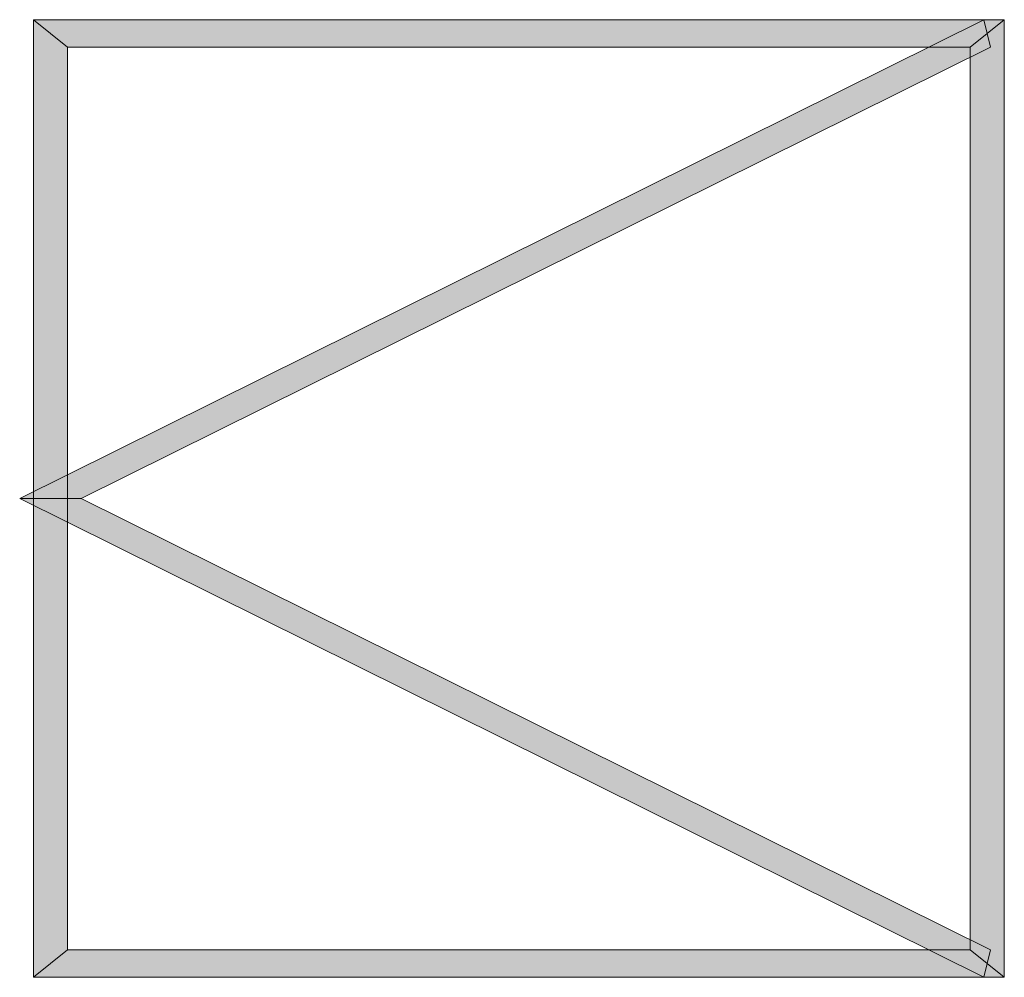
# Model space of a CAD drawing. Header units: millimetres. Extents: x 11 to 308, y -2333 to 36.
# Tile 27 of 87: x 154 to 166, y -1666 to -1654. Entities that reach past the tile are written whole.
import ezdxf

# ---------------------------------------------------------------- set-up
doc = ezdxf.new("R2010")
doc.units = ezdxf.units.MM
doc.layers.add('DGE_SIMBOLOS', color=7, linetype='Continuous', lineweight=0)

# ---------------------------------------------------------------- blocks, each defined once
blk = doc.blocks.new('DGE_09_94_03')
at = {"layer": 'DGE_SIMBOLOS', "true_color": 0x000000}
for points in [[(5.489, 5.541), (-5.687, -0.386), (-6.449, -0.386), (5.489, 5.541)], [(5.743, 5.541), (-5.856, 5.203), (-6.279, 5.541), (5.743, 5.541)], [(-5.856, 5.203), (-6.279, 5.541), (-5.856, -5.973), (-5.856, 5.203)], [(-6.279, 5.541), (-5.856, -5.973), (-6.279, -6.312), (-6.279, 5.541)], [(5.32, 5.203), (5.743, 5.541), (-5.856, 5.203), (5.32, 5.203)], [(5.574, 5.203), (5.489, 5.541), (-5.687, -0.386), (5.574, 5.203)], [(5.743, -6.312), (5.32, 5.203), (5.743, 5.541), (5.743, -6.312)], [(5.32, -5.973), (5.743, -6.312), (5.32, 5.203), (5.32, -5.973)], [(-5.687, -0.386), (-6.449, -0.386), (5.574, -5.973), (-5.687, -0.386)], [(-6.449, -0.386), (5.574, -5.973), (5.489, -6.312), (-6.449, -0.386)], [(-5.856, -5.973), (-6.279, -6.312), (5.32, -5.973), (-5.856, -5.973)], [(-6.279, -6.312), (5.32, -5.973), (5.743, -6.312), (-6.279, -6.312)]]:
    blk.add_hatch(color=7, dxfattribs=at).paths.add_polyline_path(points, flags=0)
at = {"layer": 'DGE_SIMBOLOS', "lineweight": 9, "true_color": 0x000000}
for points in [[(5.574, 5.203), (-5.687, -0.386), (-6.449, -0.386), (5.489, 5.541), (5.574, 5.203)], [(5.32, 5.203), (-5.856, 5.203), (-6.279, 5.541), (5.743, 5.541), (5.32, 5.203)], [(-5.856, 5.203), (-5.856, -5.973), (-6.279, -6.312), (-6.279, 5.541), (-5.856, 5.203)], [(5.32, -5.973), (5.32, 5.203), (5.743, 5.541), (5.743, -6.312), (5.32, -5.973)], [(-5.687, -0.386), (5.574, -5.973), (5.489, -6.312), (-6.449, -0.386), (-5.687, -0.386)], [(-5.856, -5.973), (5.32, -5.973), (5.743, -6.312), (-6.279, -6.312), (-5.856, -5.973)]]:
    blk.add_lwpolyline(points, close=True, dxfattribs=at)

msp = doc.modelspace()

# ---------------------------------------------------------------- block references
msp.add_blockref('DGE_09_94_03', (160, -1660))

doc.saveas('drawing.dxf')
